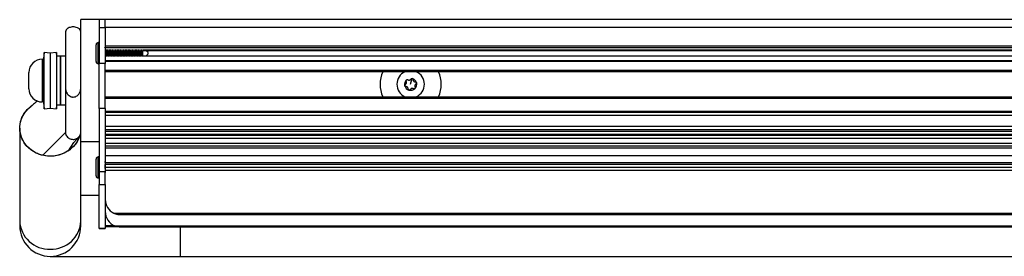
# Model space of a CAD drawing. Header units: millimetres. Extents: x 5 to 589, y 5 to 415.
# Tile 5 of 35: x 151 to 215, y 163 to 178. Entities that reach past the tile are written whole.
import ezdxf

# ---------------------------------------------------------------- set-up
doc = ezdxf.new("R2010")
doc.units = ezdxf.units.MM
doc.linetypes.add('SLD-Continua', pattern=[0])

msp = doc.modelspace()

# ---------------------------------------------------------------- linework, layer by layer
at = {"color": 7, "linetype": 'SLD-Continua', "lineweight": 25}
for p, q in [((155.8772, 178.2624), (154.6772, 178.2624)), ((154.6772, 178.2442), (154.6772, 178.2624)), ((154.6772, 170.2624), (154.6772, 178.2442)), ((156.2772, 178.2624), (155.8772, 178.2624)), ((155.8772, 178.2624), (155.8772, 177.7408)), ((292.8772, 178.2624), (156.2772, 178.2624)), ((156.2772, 177.7408), (156.2772, 178.2624)), ((153.6772, 177.4569), (153.6772, 173.7749)), ((154.6772, 173.7749), (154.6772, 177.4569)), ((155.8772, 177.7408), (156.2772, 177.7408)), ((155.8772, 177.7408), (155.8772, 175.3924)), ((292.8772, 177.7408), (156.2772, 177.7408)), ((156.2772, 177.7408), (156.2772, 175.3924)), ((155.8772, 176.7524), (155.8172, 176.7524)), ((155.8172, 175.3724), (155.8172, 176.7524)), ((152.2803, 176.112), (152.1603, 175.152)), ((152.6772, 176.0624), (152.2803, 176.112)), ((152.2803, 172.4128), (152.2803, 176.112)), ((153.0741, 176.112), (152.6772, 176.0624)), ((152.6772, 176.0624), (152.6772, 172.4624)), ((153.1053, 175.8624), (153.0741, 176.112)), ((153.0741, 176.112), (153.0741, 172.4128)), ((155.6772, 175.5124), (155.6772, 176.6124)), ((156.2564, 176.4212), (156.2594, 176.4259)), ((156.2772, 176.5393), (292.8772, 176.5393)), ((156.2772, 176.4288), (292.8772, 176.4288)), ((156.3928, 176.2612), (156.3312, 176.2612)), ((156.4928, 176.2612), (156.4312, 176.2612)), ((156.5928, 176.2612), (156.5312, 176.2612)), ((156.6928, 176.2612), (156.6312, 176.2612)), ((156.7928, 176.2612), (156.7312, 176.2612)), ((156.8928, 176.2612), (156.8312, 176.2612)), ((156.9928, 176.2612), (156.9312, 176.2612)), ((157.0928, 176.2612), (157.0312, 176.2612)), ((157.1928, 176.2612), (157.1312, 176.2612)), ((157.2928, 176.2612), (157.2312, 176.2612)), ((157.3928, 176.2612), (157.3312, 176.2612)), ((157.4928, 176.2612), (157.4312, 176.2612)), ((157.5928, 176.2612), (157.5312, 176.2612)), ((157.6928, 176.2612), (157.6312, 176.2612)), ((157.7928, 176.2612), (157.7312, 176.2612)), ((157.8928, 176.2612), (157.8312, 176.2612)), ((157.9928, 176.2612), (157.9312, 176.2612)), ((158.0928, 176.2612), (158.0312, 176.2612)), ((158.1928, 176.2612), (158.1312, 176.2612)), ((158.2928, 176.2612), (158.2312, 176.2612)), ((158.3928, 176.2612), (158.3312, 176.2612)), ((158.4928, 176.2612), (158.4312, 176.2612)), ((158.5928, 176.2612), (158.5312, 176.2612)), ((158.6928, 176.2612), (158.6312, 176.2612)), ((290.4248, 176.2612), (158.7296, 176.2612)), ((158.7793, 176.2478), (290.375, 176.2478)), ((159.0772, 176.1124), (158.9418, 176.2478)), ((159.0772, 176.0124), (159.0772, 176.1124)), ((152.1603, 175.6624), (152.1443, 175.6624)), ((152.1443, 175.6624), (152.1443, 172.8624)), ((152.1603, 175.6624), (152.1603, 172.8624)), ((153.3572, 175.8624), (153.1053, 175.8624)), ((153.3572, 172.6624), (153.3572, 175.8624)), ((153.6772, 175.8624), (153.3772, 175.8624)), ((153.3772, 172.6624), (153.3772, 175.8624)), ((156.2772, 175.3924), (155.8772, 175.3924)), ((155.8772, 172.4324), (155.8772, 175.3924)), ((156.2772, 175.5805), (292.8772, 175.5805)), ((292.8772, 175.5084), (156.2772, 175.5084)), ((156.2772, 172.4324), (156.2772, 175.3924)), ((156.4095, 175.8636), (156.3479, 175.8636)), ((156.5095, 175.8636), (156.4479, 175.8636)), ((156.6095, 175.8636), (156.5479, 175.8636)), ((156.7095, 175.8636), (156.6479, 175.8636)), ((156.8095, 175.8636), (156.7479, 175.8636)), ((156.9095, 175.8636), (156.8479, 175.8636)), ((157.0095, 175.8636), (156.9479, 175.8636)), ((157.1095, 175.8636), (157.0479, 175.8636)), ((157.2095, 175.8636), (157.1479, 175.8636)), ((157.3095, 175.8636), (157.2479, 175.8636)), ((157.4095, 175.8636), (157.3479, 175.8636)), ((157.5095, 175.8636), (157.4479, 175.8636)), ((157.6095, 175.8636), (157.5479, 175.8636)), ((157.7095, 175.8636), (157.6479, 175.8636)), ((157.8095, 175.8636), (157.7479, 175.8636)), ((157.9095, 175.8636), (157.8479, 175.8636)), ((158.0095, 175.8636), (157.9479, 175.8636)), ((158.1095, 175.8636), (158.0479, 175.8636)), ((158.2095, 175.8636), (158.1479, 175.8636)), ((158.3095, 175.8636), (158.2479, 175.8636)), ((158.4095, 175.8636), (158.3479, 175.8636)), ((158.5095, 175.8636), (158.4479, 175.8636)), ((158.6095, 175.8636), (158.5479, 175.8636)), ((158.7095, 175.8636), (158.6479, 175.8636)), ((290.4248, 175.8636), (158.7296, 175.8636)), ((290.375, 175.877), (158.7793, 175.877)), ((158.9418, 175.877), (159.0772, 176.0124)), ((151.2803, 174.7624), (151.2803, 174.7984)), ((151.2803, 174.6797), (151.2812, 174.7624)), ((151.2812, 174.7624), (151.2803, 174.7624)), ((153.3772, 175.0624), (153.3572, 175.0624)), ((155.8172, 175.3724), (155.8772, 175.3724)), ((156.2772, 174.9519), (292.8772, 174.9519)), ((292.8772, 174.8424), (156.2772, 174.8424)), ((151.2812, 174.2624), (151.2803, 174.3452)), ((151.2803, 174.1797), (151.2812, 174.2624)), ((176.2772, 174.0224), (176.3855, 174.4023)), ((151.2812, 173.7624), (151.2803, 173.8452)), ((151.2803, 173.7264), (151.2803, 173.7624)), ((151.2803, 173.7624), (151.2812, 173.7624)), ((153.3572, 173.4624), (153.3772, 173.4624)), ((153.6772, 173.7749), (153.6772, 170.8663)), ((152.1443, 172.8624), (152.1603, 172.8624)), ((152.1603, 173.3728), (152.2803, 172.4128)), ((152.178, 173.2305), (152.1603, 173.2148)), ((156.2772, 173.2024), (292.8772, 173.2024)), ((292.8772, 173.095), (156.2772, 173.095)), ((152.2803, 172.4128), (152.6772, 172.4624)), ((152.6772, 172.4624), (153.0741, 172.4128)), ((153.0741, 172.4128), (153.1053, 172.6624)), ((153.1053, 172.6624), (153.3572, 172.6624)), ((153.3772, 172.6624), (153.6772, 172.6624)), ((156.2772, 172.4324), (155.8772, 172.4324)), ((155.8772, 172.4324), (155.8772, 168.2778)), ((156.2772, 172.4324), (156.2772, 168.2778)), ((156.2772, 172.2473), (292.8772, 172.2473)), ((292.8772, 172.1624), (156.2772, 172.1624)), ((292.8772, 171.9624), (156.2772, 171.9624)), ((150.6772, 171.1444), (150.6772, 165.0481)), ((156.2772, 171.2624), (292.8772, 171.2624)), ((156.2772, 171.0624), (292.8772, 171.0624)), ((156.2772, 170.9353), (292.8772, 170.9353)), ((152.1798, 169.3612), (153.6772, 170.8663)), ((154.2209, 170.1914), (154.5558, 170.566)), ((154.6772, 170.2624), (155.8772, 170.2624)), ((154.6772, 165.0481), (154.6772, 170.2624)), ((292.8772, 170.7335), (156.2772, 170.7335)), ((292.8772, 170.6624), (156.2772, 170.6624)), ((292.8772, 170.4624), (156.2772, 170.4624)), ((153.8627, 169.6617), (154.2212, 170.1919)), ((156.2772, 170.1624), (292.8772, 170.1624)), ((292.8772, 169.9624), (156.2772, 169.9624)), ((292.8772, 169.8252), (156.2772, 169.8252)), ((155.6772, 168.0124), (155.6772, 169.1124)), ((155.8772, 169.2524), (155.8172, 169.2524)), ((155.8172, 167.8724), (155.8172, 169.2524)), ((292.8772, 169.3291), (156.2772, 169.3291)), ((292.8772, 168.8624), (156.2772, 168.8624)), ((292.8772, 168.7624), (156.2772, 168.7624)), ((292.8772, 168.5624), (156.2772, 168.5624)), ((292.8772, 168.3624), (156.2772, 168.3624)), ((155.8172, 167.8724), (155.8772, 167.8724)), ((156.2772, 168.2778), (155.8772, 168.2778)), ((155.8772, 168.2778), (155.8772, 167.454)), ((156.2772, 167.454), (156.2772, 168.2778)), ((155.8772, 167.454), (156.2772, 167.454)), ((155.8772, 164.5717), (155.8772, 167.454)), ((156.2772, 167.454), (156.2772, 164.5717)), ((155.8772, 166.7301), (154.6772, 166.7301)), ((156.8428, 165.5664), (292.3116, 165.5664)), ((157.0378, 165.4962), (292.1165, 165.4962)), ((291.9977, 165.4744), (157.1566, 165.4744)), ((157.2772, 165.4671), (291.8772, 165.4671)), ((150.6772, 165.0481), (150.6772, 164.7301)), ((154.6772, 164.7301), (154.6772, 165.0481)), ((155.8772, 164.5717), (156.2772, 164.5717)), ((155.8772, 164.5599), (155.8772, 164.5717)), ((155.8772, 164.5599), (156.2772, 164.5599)), ((156.2772, 164.7624), (156.8413, 164.7624)), ((292.8772, 164.6624), (156.2772, 164.6624)), ((156.2772, 164.5717), (156.2772, 164.5599)), ((156.8964, 164.7377), (292.258, 164.7377)), ((157.2772, 164.6624), (291.8772, 164.6624)), ((161.1772, 164.6624), (161.1772, 162.7301)), ((152.6772, 162.7301), (161.1772, 162.7301)), ((161.1772, 162.7301), (222.9176, 162.7301))]:
    msp.add_line(p, q, dxfattribs=at)
at = {"color": 7, "linetype": 'SLD-Continua', "lineweight": 25, "flags": 128}
msp.add_lwpolyline([(154.5909, 170.6095), (154.5672, 170.5422), (154.4092, 170.2239), (154.1887, 169.9388), (153.9135, 169.6972), (153.5936, 169.508), (153.2406, 169.3779), (152.8673, 169.3117), (152.4871, 169.3117), (152.1137, 169.3779), (151.7607, 169.508), (151.4409, 169.6972), (151.1657, 169.9388), (150.9451, 170.2239), (150.7872, 170.5422), (150.6975, 170.8824), (150.6794, 171.232), (150.7335, 171.5784), (150.8579, 171.9092), (151.048, 172.2123), (151.297, 172.4768), (151.4322, 172.5852)], dxfattribs=at)
at = {"color": 7, "linetype": 'SLD-Continua', "lineweight": 25}
for centre, radius, start, end in [((155.8172, 176.6124), 0.14, 90, 180), ((152.1443, 174.7984), 0.864, 90, 180), ((155.8172, 175.5124), 0.14, 180, 270), ((176.2772, 174.0224), 2, 155.795165, 204.204835), ((176.2772, 174.0224), 0.9, 114.340647, 245.659353), ((176.2772, 174.0224), 0.9, 294.340647, 65.659353), ((176.2772, 174.0224), 2, 335.795165, 24.204835), ((176.2772, 174.0224), 0.395, 134.069614, 194.063004), ((176.2772, 174.0224), 0.395, 14.079121, 74.079132), ((176.2772, 174.0224), 0.395, 314.079112, 14.079121), ((152.1443, 173.7264), 0.864, 180, 270), ((176.2772, 174.0224), 0.395, 194.063004, 254.079123), ((176.2772, 174.0224), 0.395, 254.079123, 314.079112), ((155.8172, 169.1124), 0.14, 90, 180), ((155.8172, 168.0124), 0.14, 180, 270), ((157.2772, 166.4671), 1, 180, 244.252223), ((157.2772, 165.6624), 1, 180, 247.616577), ((152.5903, 165.1195), 1.9145, 182.139957, 272.600607), ((152.6772, 164.7301), 2, 180, 0), ((152.7572, 165.127), 1.9216, 267.612676, 357.64676)]:
    msp.add_arc(centre, radius, start, end, dxfattribs=at)
for points, knots in [([(154.6772, 177.4569), (154.6678, 177.507), (154.6501, 177.6018), (154.5322, 177.7012), (154.3932, 177.759), (154.2717, 177.7807), (154.1532, 177.7858), (154.0336, 177.7752), (153.9045, 177.7389), (153.7927, 177.6785), (153.6992, 177.5863), (153.685, 177.5031), (153.6772, 177.4569)], [0, 0, 0, 0, 0.1474223, 0.2792804, 0.376827, 0.4586897, 0.4998316, 0.5826506, 0.6651447, 0.7551569, 0.864303, 1, 1, 1, 1]), ([(156.3064, 176.2478), (156.3075, 176.2219), (156.3105, 176.1513), (156.3153, 176.0201), (156.3191, 175.9173), (156.321, 175.8776), (156.321, 175.877)], [0, 0, 0, 0, 0.2276463, 0.6206346, 0.9945964, 1, 1, 1, 1]), ([(156.3193, 176.2478), (156.3209, 176.2113), (156.3245, 176.1289), (156.3289, 175.9933), (156.3324, 175.9123), (156.334, 175.877)], [0, 0, 0, 0, 0.3101542, 0.6994437, 1, 1, 1, 1]), ([(156.3493, 176.2478), (156.3497, 176.2399), (156.3521, 176.1983), (156.3564, 176.1024), (156.3611, 175.9799), (156.3647, 175.91), (156.3664, 175.877)], [0, 0, 0, 0, 0.0766574, 0.4031616, 0.7184036, 1, 1, 1, 1]), ([(156.3743, 176.2478), (156.3747, 176.2399), (156.3771, 176.1983), (156.3814, 176.1024), (156.3861, 175.9799), (156.3897, 175.91), (156.3914, 175.877)], [0, 0, 0, 0, 0.0766558, 0.4031601, 0.7184022, 1, 1, 1, 1]), ([(156.4073, 176.2478), (156.4073, 176.2475), (156.4092, 176.2081), (156.4129, 176.1067), (156.4177, 175.9765), (156.4207, 175.9049), (156.4218, 175.877)], [0, 0, 0, 0, 0.0026325, 0.3803748, 0.7581102, 1, 1, 1, 1]), ([(156.4192, 176.2478), (156.4205, 176.2195), (156.4242, 176.139), (156.4286, 175.9974), (156.4325, 175.9106), (156.4341, 175.877)], [0, 0, 0, 0, 0.2499895, 0.7092596, 1, 1, 1, 1]), ([(156.4493, 176.2478), (156.4496, 176.2434), (156.4517, 176.2058), (156.4559, 176.1139), (156.4608, 175.9881), (156.4645, 175.9138), (156.4663, 175.877)], [0, 0, 0, 0, 0.044003, 0.3729664, 0.6894616, 1, 1, 1, 1]), ([(156.4743, 176.2478), (156.4746, 176.2434), (156.4767, 176.2058), (156.4809, 176.1139), (156.4858, 175.9881), (156.4895, 175.9138), (156.4913, 175.877)], [0, 0, 0, 0, 0.04400094, 0.37296451, 0.68945978, 1, 1, 1, 1]), ([(156.5063, 176.2478), (156.5071, 176.231), (156.5097, 176.1707), (156.5143, 176.0473), (156.5184, 175.9346), (156.5207, 175.8854), (156.5211, 175.877)], [0, 0, 0, 0, 0.1524739, 0.5467246, 0.9220812, 1, 1, 1, 1]), ([(156.5192, 176.2478), (156.5198, 176.2365), (156.5227, 176.1759), (156.5274, 176.0351), (156.5318, 175.9278), (156.5339, 175.877)], [0, 0, 0, 0, 0.108419, 0.5776161, 1, 1, 1, 1]), ([(156.5494, 176.2478), (156.5494, 176.2468), (156.5514, 176.2132), (156.5554, 176.1245), (156.5603, 176.0006), (156.5643, 175.9119), (156.5663, 175.8782), (156.5663, 175.877)], [0, 0, 0, 0, 0.00999226, 0.34091331, 0.65866983, 0.98752718, 1, 1, 1, 1]), ([(156.5744, 176.2478), (156.5744, 176.2468), (156.5764, 176.2132), (156.5804, 176.1245), (156.5853, 176.0006), (156.5893, 175.9119), (156.5913, 175.8782), (156.5913, 175.877)], [0, 0, 0, 0, 0.00998977, 0.34091086, 0.65866739, 0.98752463, 1, 1, 1, 1]), ([(156.6071, 176.2478), (156.6073, 176.2438), (156.6091, 176.2053), (156.6122, 176.1189), (156.6162, 176.0034), (156.6192, 175.9198), (156.6209, 175.8823), (156.6211, 175.877)], [0, 0, 0, 0, 0.0377107, 0.3654332, 0.6485846, 0.9497595, 1, 1, 1, 1]), ([(156.6193, 176.2478), (156.6215, 176.1953), (156.6261, 176.0865), (156.6306, 175.9459), (156.6335, 175.8871), (156.634, 175.877)], [0, 0, 0, 0, 0.4356046, 0.9024857, 1, 1, 1, 1]), ([(156.6494, 176.2478), (156.6512, 176.2111), (156.655, 176.1368), (156.6599, 176.0112), (156.6639, 175.9193), (156.6661, 175.8817), (156.6664, 175.877)], [0, 0, 0, 0, 0.31010209, 0.62720446, 0.95362483, 1, 1, 1, 1]), ([(156.6744, 176.2478), (156.6762, 176.2111), (156.68, 176.1368), (156.6849, 176.0112), (156.6889, 175.9193), (156.6911, 175.8817), (156.6914, 175.877)], [0, 0, 0, 0, 0.31009964, 0.62720192, 0.95362203, 1, 1, 1, 1]), ([(156.7072, 176.2478), (156.7086, 176.2155), (156.7118, 176.1393), (156.7167, 176.0052), (156.7201, 175.9186), (156.7218, 175.877)], [0, 0, 0, 0, 0.2769518, 0.6530343, 1, 1, 1, 1]), ([(156.7192, 176.2478), (156.7208, 176.2127), (156.7248, 176.1243), (156.7292, 175.9828), (156.7328, 175.904), (156.7341, 175.877)], [0, 0, 0, 0, 0.3020485, 0.7609316, 1, 1, 1, 1]), ([(156.7493, 176.2478), (156.751, 176.2149), (156.7546, 176.145), (156.7594, 176.0227), (156.7636, 175.9267), (156.766, 175.8851), (156.7664, 175.877)], [0, 0, 0, 0, 0.2808648, 0.5974608, 0.9211084, 1, 1, 1, 1]), ([(156.7743, 176.2478), (156.776, 176.2149), (156.7796, 176.145), (156.7844, 176.0227), (156.7886, 175.9267), (156.791, 175.8851), (156.7914, 175.877)], [0, 0, 0, 0, 0.2808621, 0.597458, 0.9211054, 1, 1, 1, 1]), ([(156.807, 176.2478), (156.8071, 176.2471), (156.8082, 176.2215), (156.8105, 176.1611), (156.8141, 176.0673), (156.8179, 175.9679), (156.8204, 175.9068), (156.8216, 175.877)], [0, 0, 0, 0, 0.0062248, 0.234628, 0.4816685, 0.7473284, 1, 1, 1, 1]), ([(156.8194, 176.2478), (156.821, 176.2099), (156.8242, 176.1346), (156.8284, 176.0123), (156.8317, 175.923), (156.8336, 175.8829), (156.8339, 175.877)], [0, 0, 0, 0, 0.315481, 0.62624062, 0.94517689, 1, 1, 1, 1]), ([(156.8493, 176.2478), (156.8508, 176.2187), (156.8543, 176.1531), (156.859, 176.0343), (156.8632, 175.9342), (156.8658, 175.8886), (156.8665, 175.877)], [0, 0, 0, 0, 0.2517932, 0.5685852, 0.8897038, 1, 1, 1, 1]), ([(156.8743, 176.2478), (156.8758, 176.2187), (156.8793, 176.1531), (156.884, 176.0343), (156.8882, 175.9342), (156.8908, 175.8886), (156.8915, 175.877)], [0, 0, 0, 0, 0.2517901, 0.5685822, 0.8897005, 1, 1, 1, 1]), ([(156.9069, 176.2478), (156.9073, 176.2398), (156.9089, 176.2027), (156.9119, 176.1231), (156.9161, 176.0131), (156.9194, 175.9254), (156.9213, 175.8844), (156.9216, 175.877)], [0, 0, 0, 0, 0.0716497, 0.333453, 0.6200487, 0.931399, 1, 1, 1, 1]), ([(156.9193, 176.2478), (156.9202, 176.2275), (156.9227, 176.1713), (156.9266, 176.0662), (156.9303, 175.9584), (156.9329, 175.8998), (156.9339, 175.877)], [0, 0, 0, 0, 0.1774742, 0.492082, 0.8020641, 1, 1, 1, 1]), ([(156.9493, 176.2478), (156.9506, 176.2225), (156.9539, 176.1611), (156.9586, 176.046), (156.9629, 175.9418), (156.9656, 175.8922), (156.9665, 175.877)], [0, 0, 0, 0, 0.2227125, 0.5403786, 0.8591899, 1, 1, 1, 1]), ([(156.9743, 176.2478), (156.9756, 176.2225), (156.9789, 176.1611), (156.9836, 176.046), (156.9879, 175.9418), (156.9906, 175.8922), (156.9915, 175.877)], [0, 0, 0, 0, 0.2227091, 0.5403754, 0.8591864, 1, 1, 1, 1]), ([(157.007, 176.2478), (157.008, 176.2239), (157.0107, 176.1605), (157.0146, 176.0507), (157.0182, 175.9477), (157.0204, 175.8966), (157.0212, 175.877)], [0, 0, 0, 0, 0.2087634, 0.5522075, 0.8285105, 1, 1, 1, 1]), ([(157.0193, 176.2478), (157.0195, 176.2445), (157.0213, 176.2068), (157.0247, 176.1195), (157.0288, 175.999), (157.0321, 175.9141), (157.0338, 175.8786), (157.0338, 175.877)], [0, 0, 0, 0, 0.0313057, 0.3539686, 0.664323, 0.9849478, 1, 1, 1, 1]), ([(157.0492, 176.2478), (157.0504, 176.2262), (157.0535, 176.1689), (157.0581, 176.0576), (157.0625, 175.9495), (157.0654, 175.8958), (157.0665, 175.877)], [0, 0, 0, 0, 0.1934533, 0.5125522, 0.8293683, 1, 1, 1, 1]), ([(157.0742, 176.2478), (157.0754, 176.2262), (157.0785, 176.1689), (157.0831, 176.0576), (157.0875, 175.9495), (157.0904, 175.8958), (157.0915, 175.877)], [0, 0, 0, 0, 0.1934495, 0.5125486, 0.8293645, 1, 1, 1, 1]), ([(157.1072, 176.2478), (157.1079, 176.2319), (157.1105, 176.1744), (157.1149, 176.0558), (157.119, 175.9415), (157.1213, 175.8888), (157.1218, 175.877)], [0, 0, 0, 0, 0.1428976, 0.5175685, 0.8922327, 1, 1, 1, 1]), ([(157.1192, 176.2478), (157.1198, 176.236), (157.1225, 176.1793), (157.127, 176.0525), (157.1312, 175.932), (157.1336, 175.8827), (157.1339, 175.877)], [0, 0, 0, 0, 0.1098853, 0.5283927, 0.9455382, 1, 1, 1, 1]), ([(157.1492, 176.2478), (157.1502, 176.2299), (157.1531, 176.1767), (157.1577, 176.0693), (157.1621, 175.9573), (157.1653, 175.8994), (157.1665, 175.877)], [0, 0, 0, 0, 0.1638466, 0.4845971, 0.8000559, 1, 1, 1, 1]), ([(157.1742, 176.2478), (157.1752, 176.2299), (157.1781, 176.1767), (157.1827, 176.0693), (157.1871, 175.9573), (157.1903, 175.8994), (157.1915, 175.877)], [0, 0, 0, 0, 0.1638425, 0.4845931, 0.8000518, 1, 1, 1, 1]), ([(157.2064, 176.2478), (157.2079, 176.212), (157.2113, 176.1303), (157.2162, 175.9951), (157.2196, 175.9129), (157.2211, 175.877)], [0, 0, 0, 0, 0.3053525, 0.6967688, 1, 1, 1, 1]), ([(157.2193, 176.2478), (157.2196, 176.2402), (157.2222, 176.1882), (157.2266, 176.0656), (157.2309, 175.9408), (157.2335, 175.8868), (157.234, 175.877)], [0, 0, 0, 0, 0.0724115, 0.4927482, 0.9077988, 1, 1, 1, 1]), ([(157.2492, 176.2478), (157.25, 176.2335), (157.2528, 176.1844), (157.2573, 176.081), (157.2618, 175.9652), (157.2651, 175.9031), (157.2664, 175.877)], [0, 0, 0, 0, 0.1337187, 0.4563152, 0.7710797, 1, 1, 1, 1]), ([(157.2742, 176.2478), (157.275, 176.2335), (157.2778, 176.1844), (157.2823, 176.081), (157.2868, 175.9652), (157.2901, 175.9031), (157.2914, 175.877)], [0, 0, 0, 0, 0.1337141, 0.4563109, 0.7710753, 1, 1, 1, 1]), ([(157.307, 176.2478), (157.3077, 176.2325), (157.31, 176.1805), (157.3135, 176.081), (157.3174, 175.9689), (157.32, 175.9062), (157.3211, 175.877)], [0, 0, 0, 0, 0.1385611, 0.4685987, 0.7528749, 1, 1, 1, 1]), ([(157.3193, 176.2478), (157.3195, 176.2443), (157.3218, 176.197), (157.3262, 176.0787), (157.3305, 175.9497), (157.3333, 175.891), (157.334, 175.877)], [0, 0, 0, 0, 0.0339317, 0.45676236, 0.87091966, 1, 1, 1, 1]), ([(157.3493, 176.2478), (157.3499, 176.237), (157.3524, 176.1921), (157.3568, 176.0927), (157.3614, 175.9732), (157.3649, 175.9068), (157.3664, 175.877)], [0, 0, 0, 0, 0.1028856, 0.42753, 0.7422712, 1, 1, 1, 1]), ([(157.3743, 176.2478), (157.3749, 176.237), (157.3774, 176.1921), (157.3818, 176.0927), (157.3864, 175.9732), (157.3899, 175.9068), (157.3914, 175.877)], [0, 0, 0, 0, 0.1028806, 0.4275252, 0.7422665, 1, 1, 1, 1]), ([(157.4072, 176.2478), (157.4074, 176.2444), (157.4094, 176.2015), (157.4132, 176.0971), (157.4179, 175.9699), (157.4208, 175.902), (157.4218, 175.877)], [0, 0, 0, 0, 0.03257221, 0.40728619, 0.78199473, 1, 1, 1, 1]), ([(157.4194, 176.2478), (157.4215, 176.1967), (157.4258, 176.0951), (157.4302, 175.9585), (157.4332, 175.8951), (157.434, 175.877)], [0, 0, 0, 0, 0.4207024, 0.8347345, 1, 1, 1, 1]), ([(157.4493, 176.2478), (157.4497, 176.2405), (157.452, 176.1996), (157.4563, 176.1044), (157.461, 175.9813), (157.4647, 175.9106), (157.4664, 175.877)], [0, 0, 0, 0, 0.0711479, 0.3980561, 0.7134617, 1, 1, 1, 1]), ([(157.4743, 176.2478), (157.4747, 176.2405), (157.477, 176.1996), (157.4813, 176.1044), (157.486, 175.9813), (157.4897, 175.9106), (157.4914, 175.877)], [0, 0, 0, 0, 0.0711423, 0.3980509, 0.7134566, 1, 1, 1, 1]), ([(157.5071, 176.2478), (157.5078, 176.2336), (157.5101, 176.1817), (157.5141, 176.0737), (157.5184, 175.9574), (157.5211, 175.8969), (157.5219, 175.877)], [0, 0, 0, 0, 0.1263409, 0.4612964, 0.8231509, 1, 1, 1, 1]), ([(157.5193, 176.2478), (157.5206, 176.2183), (157.5233, 176.1559), (157.5271, 176.0513), (157.5305, 175.954), (157.5329, 175.8995), (157.5339, 175.877)], [0, 0, 0, 0, 0.2492385, 0.5279092, 0.8056977, 1, 1, 1, 1]), ([(157.5493, 176.2478), (157.5495, 176.244), (157.5517, 176.207), (157.5558, 176.1159), (157.5607, 175.9895), (157.5645, 175.9144), (157.5663, 175.877)], [0, 0, 0, 0, 0.0382836, 0.3676936, 0.6844768, 1, 1, 1, 1]), ([(157.5743, 176.2478), (157.5745, 176.244), (157.5767, 176.2071), (157.5808, 176.1159), (157.5857, 175.9895), (157.5895, 175.9144), (157.5913, 175.877)], [0, 0, 0, 0, 0.0382774, 0.3676879, 0.6844714, 1, 1, 1, 1]), ([(157.607, 176.2478), (157.6076, 176.2335), (157.6094, 176.1921), (157.6124, 176.1132), (157.6161, 176.0147), (157.6192, 175.9319), (157.6211, 175.8892), (157.6216, 175.877)], [0, 0, 0, 0, 0.1246099, 0.3614666, 0.6168598, 0.8907709, 1, 1, 1, 1]), ([(157.6193, 176.2478), (157.6204, 176.2227), (157.623, 176.1649), (157.6266, 176.0647), (157.6301, 175.9629), (157.6327, 175.9037), (157.6339, 175.877)], [0, 0, 0, 0, 0.2153927, 0.4956605, 0.7719618, 1, 1, 1, 1]), ([(157.6494, 176.2478), (157.6494, 176.2474), (157.6513, 176.2144), (157.6553, 176.1265), (157.6603, 176.0026), (157.6642, 175.9132), (157.6662, 175.8788), (157.6663, 175.877)], [0, 0, 0, 0, 0.0040267, 0.3350917, 0.6529303, 0.9816064, 1, 1, 1, 1]), ([(157.6744, 176.2478), (157.6744, 176.2474), (157.6763, 176.2144), (157.6803, 176.1265), (157.6853, 176.0026), (157.6892, 175.9132), (157.6912, 175.8788), (157.6913, 175.877)], [0, 0, 0, 0, 0.0040199, 0.335085, 0.6529238, 0.9815996, 1, 1, 1, 1]), ([(157.707, 176.2478), (157.7083, 176.2145), (157.7115, 176.1371), (157.7157, 176.019), (157.7191, 175.9272), (157.7207, 175.8892), (157.7213, 175.877)], [0, 0, 0, 0, 0.2834369, 0.6576774, 0.8900875, 1, 1, 1, 1]), ([(157.7193, 176.2478), (157.7202, 176.227), (157.7226, 176.1738), (157.7262, 176.0781), (157.7298, 175.9719), (157.7325, 175.9081), (157.7339, 175.877)], [0, 0, 0, 0, 0.1811832, 0.463122, 0.7385629, 1, 1, 1, 1]), ([(157.7493, 176.2478), (157.7512, 176.2118), (157.7549, 176.1382), (157.7598, 176.0131), (157.7639, 175.9206), (157.7661, 175.8823), (157.7664, 175.877)], [0, 0, 0, 0, 0.3050747, 0.6220392, 0.9479661, 1, 1, 1, 1]), ([(157.7743, 176.2478), (157.7762, 176.2118), (157.7799, 176.1382), (157.7848, 176.0131), (157.7889, 175.9206), (157.7911, 175.8823), (157.7914, 175.877)], [0, 0, 0, 0, 0.3050687, 0.6220329, 0.9479593, 1, 1, 1, 1]), ([(157.8065, 176.2478), (157.8078, 176.2157), (157.811, 176.1396), (157.816, 176.0055), (157.8196, 175.9186), (157.8214, 175.877)], [0, 0, 0, 0, 0.275106, 0.6527191, 1, 1, 1, 1]), ([(157.8193, 176.2478), (157.82, 176.2313), (157.8222, 176.1827), (157.8257, 176.091), (157.8294, 175.9836), (157.8323, 175.9097), (157.8338, 175.8781), (157.8338, 175.877)], [0, 0, 0, 0, 0.1462799, 0.4296164, 0.7044894, 0.9897899, 1, 1, 1, 1]), ([(157.8493, 176.2478), (157.851, 176.2156), (157.8546, 176.1464), (157.8594, 176.0247), (157.8635, 175.928), (157.8659, 175.8857), (157.8664, 175.877)], [0, 0, 0, 0, 0.2758787, 0.5924591, 0.915657, 1, 1, 1, 1]), ([(157.8743, 176.2478), (157.876, 176.2156), (157.8796, 176.1464), (157.8844, 176.0247), (157.8885, 175.928), (157.8909, 175.8857), (157.8914, 175.877)], [0, 0, 0, 0, 0.2758723, 0.5924528, 0.9156501, 1, 1, 1, 1]), ([(157.907, 176.2478), (157.9083, 176.2165), (157.9112, 176.1454), (157.9153, 176.0297), (157.9187, 175.9345), (157.9206, 175.8905), (157.9212, 175.877)], [0, 0, 0, 0, 0.2664167, 0.6045962, 0.8780241, 1, 1, 1, 1]), ([(157.9193, 176.2478), (157.9199, 176.2355), (157.9219, 176.1915), (157.9252, 176.1045), (157.9289, 175.9968), (157.9319, 175.9182), (157.9336, 175.8822), (157.9339, 175.877)], [0, 0, 0, 0, 0.1104748, 0.3944715, 0.6686295, 0.9521469, 1, 1, 1, 1]), ([(157.9493, 176.2478), (157.9508, 176.2194), (157.9542, 176.1545), (157.9589, 176.0363), (157.9632, 175.9355), (157.9658, 175.8892), (157.9665, 175.877)], [0, 0, 0, 0, 0.2468177, 0.5637118, 0.8844199, 1, 1, 1, 1]), ([(157.9743, 176.2478), (157.9758, 176.2194), (157.9792, 176.1545), (157.9839, 176.0363), (157.9882, 175.9355), (157.9908, 175.8892), (157.9915, 175.877)], [0, 0, 0, 0, 0.246811, 0.5637053, 0.8844129, 1, 1, 1, 1]), ([(158.007, 176.2478), (158.0082, 176.2205), (158.011, 176.1535), (158.0149, 176.041), (158.0184, 175.9415), (158.0205, 175.8938), (158.0212, 175.877)], [0, 0, 0, 0, 0.2349042, 0.5772279, 0.8506364, 1, 1, 1, 1]), ([(158.0192, 176.2478), (158.0201, 176.2283), (158.0229, 176.1672), (158.0272, 176.046), (158.0311, 175.9356), (158.0335, 175.8863), (158.0339, 175.877)], [0, 0, 0, 0, 0.1734856, 0.5432548, 0.9136672, 1, 1, 1, 1]), ([(158.0493, 176.2478), (158.0506, 176.2231), (158.0538, 176.1624), (158.0585, 176.048), (158.0628, 175.9431), (158.0656, 175.8928), (158.0665, 175.877)], [0, 0, 0, 0, 0.2177183, 0.535601, 0.8540382, 1, 1, 1, 1]), ([(158.0743, 176.2478), (158.0756, 176.2231), (158.0788, 176.1624), (158.0835, 176.048), (158.0878, 175.9431), (158.0906, 175.8928), (158.0915, 175.877)], [0, 0, 0, 0, 0.2177113, 0.5355943, 0.854031, 1, 1, 1, 1]), ([(158.107, 176.2478), (158.1079, 176.2286), (158.1105, 176.1673), (158.115, 176.0457), (158.1191, 175.9351), (158.1213, 175.8859), (158.1217, 175.877)], [0, 0, 0, 0, 0.1709269, 0.5441946, 0.917459, 1, 1, 1, 1]), ([(158.1193, 176.2478), (158.1205, 176.2209), (158.1231, 176.1612), (158.1268, 176.0591), (158.1303, 175.9592), (158.1328, 175.902), (158.1339, 175.877)], [0, 0, 0, 0, 0.2294502, 0.5090472, 0.7858887, 1, 1, 1, 1]), ([(158.1492, 176.2478), (158.1504, 176.2268), (158.1534, 176.1703), (158.1581, 176.0596), (158.1624, 175.9508), (158.1654, 175.8964), (158.1665, 175.877)], [0, 0, 0, 0, 0.1884117, 0.5077797, 0.8243165, 1, 1, 1, 1]), ([(158.1742, 176.2478), (158.1754, 176.2268), (158.1784, 176.1703), (158.1831, 176.0596), (158.1874, 175.9508), (158.1904, 175.8964), (158.1915, 175.877)], [0, 0, 0, 0, 0.1884043, 0.5077727, 0.8243091, 1, 1, 1, 1]), ([(158.2065, 176.2478), (158.2069, 176.2378), (158.209, 176.1907), (158.2129, 176.0869), (158.2173, 175.9658), (158.2202, 175.9005), (158.2212, 175.877)], [0, 0, 0, 0, 0.09003783, 0.42506611, 0.79254027, 1, 1, 1, 1]), ([(158.2193, 176.2478), (158.2203, 176.2252), (158.2227, 176.1701), (158.2264, 176.0725), (158.2299, 175.9681), (158.2326, 175.9063), (158.2339, 175.877)], [0, 0, 0, 0, 0.19540913, 0.47664665, 0.75236781, 1, 1, 1, 1]), ([(158.2492, 176.2478), (158.2502, 176.2305), (158.2531, 176.178), (158.2576, 176.0713), (158.2621, 175.9586), (158.2652, 175.9001), (158.2665, 175.877)], [0, 0, 0, 0, 0.1587283, 0.479781, 0.7950737, 1, 1, 1, 1]), ([(158.2742, 176.2478), (158.2752, 176.2305), (158.2781, 176.178), (158.2826, 176.0713), (158.2871, 175.9586), (158.2902, 175.9001), (158.2915, 175.877)], [0, 0, 0, 0, 0.1587204, 0.4797736, 0.7950661, 1, 1, 1, 1]), ([(158.3068, 176.2478), (158.3073, 176.2371), (158.3097, 176.1856), (158.3139, 176.0727), (158.3183, 175.953), (158.3209, 175.8941), (158.3217, 175.877)], [0, 0, 0, 0, 0.0987435, 0.4727731, 0.8468024, 1, 1, 1, 1]), ([(158.3193, 176.2478), (158.3196, 176.2409), (158.3219, 176.1938), (158.3259, 176.0859), (158.3301, 175.9623), (158.333, 175.8989), (158.334, 175.877)], [0, 0, 0, 0, 0.0649403, 0.4407304, 0.8069628, 1, 1, 1, 1]), ([(158.3492, 176.2478), (158.35, 176.2341), (158.3527, 176.1857), (158.3572, 176.083), (158.3617, 175.9665), (158.365, 175.9038), (158.3664, 175.877)], [0, 0, 0, 0, 0.128493, 0.4514256, 0.7661381, 1, 1, 1, 1]), ([(158.3742, 176.2478), (158.375, 176.2341), (158.3777, 176.1857), (158.3822, 176.083), (158.3867, 175.9665), (158.39, 175.9038), (158.3914, 175.877)], [0, 0, 0, 0, 0.1284846, 0.4514178, 0.7661302, 1, 1, 1, 1]), ([(158.4067, 176.2478), (158.4075, 176.23), (158.4101, 176.1702), (158.4147, 176.0485), (158.4188, 175.9348), (158.4211, 175.885), (158.4215, 175.877)], [0, 0, 0, 0, 0.1581971, 0.5296336, 0.9246832, 1, 1, 1, 1]), ([(158.4339, 175.877), (158.432, 175.9225), (158.4281, 176.0151), (158.4236, 176.1519), (158.4204, 176.2216), (158.4192, 176.2478)], [0, 0, 0, 0, 0.37557456, 0.76569326, 1, 1, 1, 1]), ([(158.4493, 176.2478), (158.4498, 176.2376), (158.4523, 176.1934), (158.4567, 176.0947), (158.4613, 175.9745), (158.4648, 175.9075), (158.4664, 175.877)], [0, 0, 0, 0, 0.0975197, 0.4225359, 0.7373415, 1, 1, 1, 1]), ([(158.4743, 176.2478), (158.4748, 176.2376), (158.4773, 176.1934), (158.4817, 176.0947), (158.4863, 175.9745), (158.4898, 175.9075), (158.4914, 175.877)], [0, 0, 0, 0, 0.0975107, 0.4225276, 0.7373333, 1, 1, 1, 1]), ([(158.5066, 176.2478), (158.5067, 176.2442), (158.5082, 176.2121), (158.5108, 176.1412), (158.5146, 176.0425), (158.518, 175.9517), (158.5201, 175.8996), (158.521, 175.877)], [0, 0, 0, 0, 0.0329002, 0.2961337, 0.5538008, 0.8058997, 1, 1, 1, 1]), ([(158.5339, 175.877), (158.5318, 175.9282), (158.5274, 176.0353), (158.5227, 176.176), (158.5198, 176.2361), (158.5192, 176.2478)], [0, 0, 0, 0, 0.4248845, 0.8880342, 1, 1, 1, 1]), ([(158.5493, 176.2478), (158.5497, 176.2411), (158.552, 176.2009), (158.5562, 176.1063), (158.561, 175.9827), (158.5646, 175.9113), (158.5664, 175.877)], [0, 0, 0, 0, 0.0656055, 0.3929245, 0.7085146, 1, 1, 1, 1]), ([(158.5743, 176.2478), (158.5747, 176.2411), (158.577, 176.2009), (158.5812, 176.1063), (158.586, 175.9827), (158.5896, 175.9113), (158.5914, 175.877)], [0, 0, 0, 0, 0.0655959, 0.3929156, 0.708506, 1, 1, 1, 1]), ([(158.6068, 176.2478), (158.6078, 176.2265), (158.6115, 176.1417), (158.616, 176.0016), (158.6201, 175.9073), (158.6215, 175.877)], [0, 0, 0, 0, 0.1853656, 0.7380529, 1, 1, 1, 1]), ([(158.6339, 175.877), (158.6318, 175.9282), (158.6274, 176.0352), (158.6228, 176.1744), (158.6198, 176.2359), (158.6192, 176.2478)], [0, 0, 0, 0, 0.4246373, 0.8883501, 1, 1, 1, 1]), ([(158.6493, 176.2478), (158.6495, 176.2446), (158.6516, 176.2083), (158.6558, 176.1179), (158.6606, 175.9909), (158.6644, 175.9151), (158.6663, 175.877)], [0, 0, 0, 0, 0.03252381, 0.36238836, 0.67948146, 1, 1, 1, 1]), ([(158.6743, 176.2478), (158.6745, 176.2446), (158.6766, 176.2083), (158.6808, 176.1179), (158.6856, 175.9909), (158.6894, 175.9151), (158.6913, 175.877)], [0, 0, 0, 0, 0.0325135, 0.3623788, 0.6794725, 1, 1, 1, 1]), ([(158.7072, 176.2392), (158.7084, 176.1948), (158.7107, 176.1053), (158.7135, 175.9749), (158.7155, 175.9051), (158.7163, 175.877)], [0, 0, 0, 0, 0.3706961, 0.7464312, 1, 1, 1, 1]), ([(175.9369, 174.017), (175.9449, 174.022), (175.9607, 174.0318), (175.9802, 174.0524), (175.9953, 174.0762), (176.0054, 174.103), (176.0098, 174.1312), (176.0082, 174.1594), (176.0014, 174.187), (175.9926, 174.2032), (175.988, 174.2115)], [0, 0, 0, 0, 0.1267143, 0.2481528, 0.3760008, 0.4992334, 0.6239875, 0.7518573, 0.8729747, 1, 1, 1, 1]), ([(175.988, 174.2115), (175.9846, 174.2193), (175.9778, 174.2349), (175.978, 174.261), (175.9854, 174.2864), (175.9968, 174.2996), (176.0024, 174.3062)], [0, 0, 0, 0, 0.2464752, 0.4981154, 0.7494317, 1, 1, 1, 1]), ([(176.0024, 174.3062), (176.0096, 174.3118), (176.0239, 174.3232), (176.051, 174.3296), (176.0787, 174.3275), (176.0945, 174.3187), (176.1023, 174.3143)], [0, 0, 0, 0, 0.2473824, 0.4998647, 0.7506778, 1, 1, 1, 1]), ([(176.1023, 174.3143), (176.1106, 174.3099), (176.1271, 174.3011), (176.1548, 174.2946), (176.1831, 174.2933), (176.2112, 174.2981), (176.2378, 174.3084), (176.2616, 174.324), (176.2819, 174.3436), (176.2916, 174.3595), (176.2964, 174.3674)], [0, 0, 0, 0, 0.1255904, 0.2505684, 0.3756167, 0.499935, 0.6258872, 0.751282, 0.8756059, 1, 1, 1, 1]), ([(176.2964, 174.3674), (176.3015, 174.3742), (176.3117, 174.388), (176.3343, 174.4009), (176.3599, 174.4069), (176.3769, 174.4038), (176.3855, 174.4023)], [0, 0, 0, 0, 0.2488264, 0.5016569, 0.7467751, 1, 1, 1, 1]), ([(176.3855, 174.4023), (176.3941, 174.3989), (176.4112, 174.3921), (176.4301, 174.3717), (176.4421, 174.3469), (176.4424, 174.3289), (176.4426, 174.3198)], [0, 0, 0, 0, 0.250192, 0.5016633, 0.7479403, 1, 1, 1, 1]), ([(176.4426, 174.3198), (176.4429, 174.3103), (176.4435, 174.2918), (176.4517, 174.2646), (176.4647, 174.2396), (176.4828, 174.2175), (176.5051, 174.1995), (176.5303, 174.1868), (176.5576, 174.1789), (176.5761, 174.1785), (176.5855, 174.1783)], [0, 0, 0, 0, 0.1267143, 0.2481528, 0.3760008, 0.4992334, 0.6239875, 0.7518573, 0.8729747, 1, 1, 1, 1]), ([(176.5855, 174.1783), (176.5939, 174.1773), (176.6108, 174.1754), (176.6334, 174.1622), (176.6516, 174.1431), (176.6574, 174.1267), (176.6603, 174.1185)], [0, 0, 0, 0, 0.2464699, 0.498101, 0.7494277, 1, 1, 1, 1]), ([(176.6603, 174.1185), (176.6617, 174.1094), (176.6644, 174.0912), (176.6562, 174.0646), (176.6406, 174.0418), (176.6252, 174.0325), (176.6174, 174.0278)], [0, 0, 0, 0, 0.250192, 0.5016633, 0.7479403, 1, 1, 1, 1]), ([(153.6772, 173.7749), (153.6865, 173.6905), (153.7042, 173.5305), (153.8222, 173.3446), (153.9612, 173.2313), (154.0826, 173.1874), (154.2011, 173.1769), (154.3207, 173.1986), (154.4498, 173.2711), (154.5616, 173.3873), (154.6551, 173.5569), (154.6693, 173.6972), (154.6772, 173.7749)], [0, 0, 0, 0, 0.1474223, 0.2792804, 0.376827, 0.4586897, 0.4998316, 0.5826506, 0.6651447, 0.7551569, 0.864303, 1, 1, 1, 1]), ([(175.894, 173.9264), (175.8927, 173.9355), (175.89, 173.9537), (175.8982, 173.9802), (175.9137, 174.003), (175.9291, 174.0123), (175.9369, 174.017)], [0, 0, 0, 0, 0.2501973, 0.5016838, 0.7479443, 1, 1, 1, 1]), ([(175.9688, 173.8666), (175.9604, 173.8675), (175.9435, 173.8694), (175.9209, 173.8826), (175.9026, 173.9017), (175.8969, 173.9182), (175.894, 173.9264)], [0, 0, 0, 0, 0.2464789, 0.4981253, 0.7494345, 1, 1, 1, 1]), ([(176.1118, 173.725), (176.1114, 173.7345), (176.1108, 173.753), (176.1027, 173.7802), (176.0896, 173.8052), (176.0715, 173.8273), (176.0492, 173.8453), (176.024, 173.858), (175.9968, 173.8659), (175.9783, 173.8663), (175.9688, 173.8666)], [0, 0, 0, 0, 0.1267143, 0.2481528, 0.3760008, 0.4992334, 0.6239875, 0.7518573, 0.8729747, 1, 1, 1, 1]), ([(176.1688, 173.6426), (176.1603, 173.6459), (176.1431, 173.6527), (176.1243, 173.6731), (176.1122, 173.6979), (176.1119, 173.7159), (176.1118, 173.725)], [0, 0, 0, 0, 0.2501921, 0.5016635, 0.7479405, 1, 1, 1, 1]), ([(176.258, 173.6774), (176.253, 173.6706), (176.2429, 173.6569), (176.2201, 173.644), (176.1945, 173.6377), (176.1774, 173.6409), (176.1688, 173.6426)], [0, 0, 0, 0, 0.24647, 0.4981013, 0.749428, 1, 1, 1, 1]), ([(176.452, 173.7305), (176.4437, 173.7349), (176.4273, 173.7436), (176.3997, 173.7502), (176.3715, 173.7514), (176.3433, 173.7467), (176.3166, 173.7364), (176.293, 173.721), (176.2725, 173.7013), (176.2629, 173.6855), (176.258, 173.6774)], [0, 0, 0, 0, 0.1267143, 0.2481528, 0.3760008, 0.4992334, 0.6239875, 0.7518573, 0.8729747, 1, 1, 1, 1]), ([(176.552, 173.7386), (176.5448, 173.7329), (176.5303, 173.7215), (176.5032, 173.7153), (176.4757, 173.7173), (176.46, 173.726), (176.452, 173.7305)], [0, 0, 0, 0, 0.250192, 0.5016633, 0.7479403, 1, 1, 1, 1]), ([(176.6174, 174.0278), (176.6094, 174.0228), (176.5937, 174.0131), (176.5742, 173.9924), (176.559, 173.9686), (176.549, 173.9418), (176.5445, 173.9136), (176.5461, 173.8854), (176.5529, 173.8578), (176.5618, 173.8416), (176.5663, 173.8333)], [0, 0, 0, 0, 0.1267143, 0.2481528, 0.3760008, 0.4992334, 0.6239875, 0.7518573, 0.8729747, 1, 1, 1, 1]), ([(176.5663, 173.8333), (176.5697, 173.8256), (176.5765, 173.81), (176.5763, 173.7838), (176.569, 173.7585), (176.5576, 173.7452), (176.552, 173.7386)], [0, 0, 0, 0, 0.2464699, 0.498101, 0.7494277, 1, 1, 1, 1]), ([(151.8279, 172.9236), (151.7491, 172.8548), (151.546, 172.6776), (151.3191, 172.484), (151.1803, 172.3655)], [0, 0, 0, 0, 0.3882651, 1, 1, 1, 1]), ([(152.1798, 169.3612), (152.0869, 169.3868), (151.9012, 169.438), (151.6424, 169.5621), (151.4038, 169.7156), (151.1217, 169.9631), (150.8917, 170.2765), (150.7442, 170.6395), (150.6804, 170.9417), (150.6675, 171.3475), (150.766, 171.7506), (150.9667, 172.1155), (151.1344, 172.3226), (151.2901, 172.4765), (151.381, 172.5433), (151.4282, 172.578)], [0, 0, 0, 0, 0.06565372, 0.13131777, 0.19697204, 0.26264195, 0.39498758, 0.47114105, 0.54726182, 0.62081907, 0.76943076, 0.84532852, 0.92119994, 0.95904152, 1, 1, 1, 1]), ([(154.5647, 170.5794), (154.5583, 170.5469), (154.512, 170.3098), (154.2612, 169.9794), (153.9772, 169.7529), (153.8627, 169.6617)], [0, 0, 0, 0, 0.086517, 0.6320053, 1, 1, 1, 1]), ([(153.8627, 169.6617), (153.6686, 169.5559), (153.2804, 169.3442), (152.676, 169.275), (152.3177, 169.3372), (152.1798, 169.3612)], [0, 0, 0, 0, 0.3808025, 0.7615977, 1, 1, 1, 1]), ([(156.2483, 168.7659), (156.2492, 168.7487), (156.2521, 168.6976), (156.2569, 168.5906), (156.2619, 168.463), (156.2678, 168.3471), (156.2729, 168.2607), (156.2759, 168.234), (156.2772, 168.2228)], [0, 0, 0, 0, 0.0971944, 0.289393, 0.4759125, 0.6702416, 0.8625626, 1, 1, 1, 1]), ([(156.2564, 168.9212), (156.2575, 168.9242), (156.2605, 168.9324), (156.2653, 168.8971), (156.2703, 168.8226), (156.2746, 168.7476), (156.2768, 168.6984), (156.2772, 168.6911)], [0, 0, 0, 0, 0.1497636, 0.4188418, 0.6802313, 0.9525529, 1, 1, 1, 1]), ([(156.8428, 165.5664), (156.8752, 165.5508), (156.9077, 165.5372), (156.9568, 165.5197), (156.9733, 165.5143), (157.006, 165.5044), (157.0223, 165.5), (157.0378, 165.4962)], [0, 0, 0, 0, 0.5, 0.5, 0.75, 0.75, 1, 1, 1, 1]), ([(156.8964, 164.7377), (156.9274, 164.725), (156.9586, 164.7139), (157.0216, 164.6951), (157.0535, 164.6872), (157.1492, 164.6685), (157.2132, 164.6624), (157.2772, 164.6624)], [0, 0, 0, 0, 0.25, 0.25, 0.5, 0.5, 1, 1, 1, 1])]:
    msp.add_open_spline(points, degree=3, knots=knots, dxfattribs=at)
for points in [[(151.2803, 174.3452), (151.2803, 174.4099), (151.2803, 174.5394), (151.2803, 174.6329), (151.2803, 174.6797)], [(151.2803, 173.8452), (151.2803, 173.8919), (151.2803, 173.9854), (151.2803, 174.1149), (151.2803, 174.1797)], [(153.6772, 170.8663), (153.6814, 170.8209), (153.6898, 170.7301), (153.7566, 170.6065), (153.8557, 170.5027), (153.9437, 170.4611), (153.9877, 170.4403)], [(153.9877, 170.4403), (154.0266, 170.4286), (154.1044, 170.4051), (154.2284, 170.4041), (154.3485, 170.4289), (154.4586, 170.4803), (154.552, 170.5546), (154.6224, 170.6476), (154.6685, 170.7536), (154.6743, 170.8287), (154.6772, 170.8663)], [(157.0378, 165.4962), (157.0754, 165.4869), (157.1148, 165.4795), (157.1566, 165.4744)], [(157.1566, 165.4744), (157.1968, 165.4695), (157.237, 165.4671), (157.2772, 165.4671)]]:
    msp.add_open_spline(points, degree=3, dxfattribs=at)

doc.saveas('drawing.dxf')
